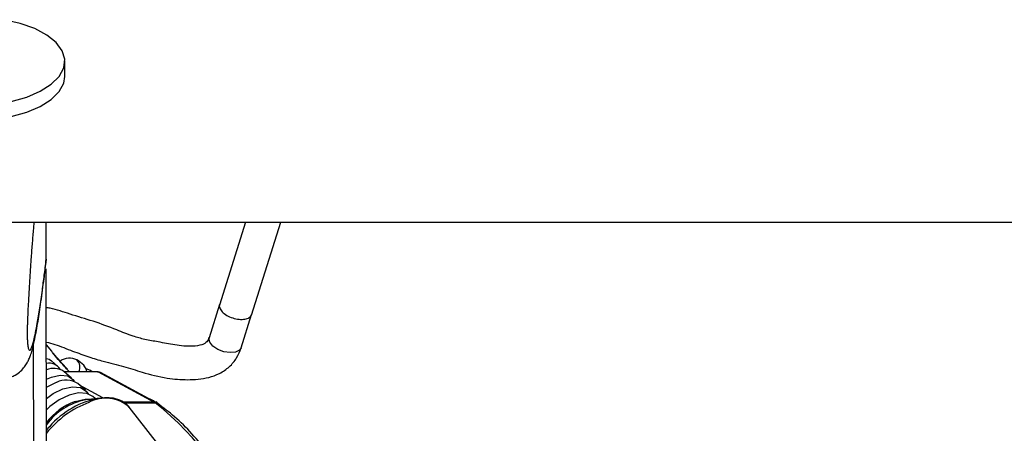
# Model space of a CAD drawing. Header units: millimetres. Extents: x 20 to 22981, y 40 to 19992.
# Tile 149 of 153: x 20424 to 20623, y 6570 to 6653. Entities that reach past the tile are written whole.
import ezdxf

# ---------------------------------------------------------------- set-up
doc = ezdxf.new("R2010")
doc.units = ezdxf.units.MM
doc.header["$LTSCALE"] = 2

msp = doc.modelspace()

# ---------------------------------------------------------------- linework, layer by layer
at = {"color": 7, "linetype": 'Continuous', "lineweight": 25}
for p, q in [((20433.12, 6641.98), (20433.12, 6645.06)), ((20412.57, 6612.47), (22952.47, 6612.47)), ((20429.37, 6604.92), (20429.36, 6612.47)), ((20469.72, 6612.47), (20464.42, 6595.64)), ((20470.9, 6593.59), (20476.84, 6612.47)), ((20429.37, 6604.91), (20429.31, 6604.28)), ((20429.37, 6604.92), (20429.37, 6604.91)), ((20429.58, 6446.56), (20429.37, 6602.99)), ((20464.46, 6595.77), (20462.34, 6589.03)), ((20468.82, 6586.99), (20470.94, 6593.73)), ((20430.47, 6586.27), (20429.39, 6587.61)), ((20431.68, 6583.28), (20430.43, 6584.36)), ((20436.99, 6583.45), (20435.62, 6584.52)), ((20434.5, 6580.83), (20432.93, 6582.19)), ((20439.75, 6582.12), (20433.02, 6582.12)), ((20438.67, 6582.12), (20438.35, 6582.37)), ((20439.9, 6582.08), (20451.23, 6575.94)), ((20451.68, 6575.83), (20440.35, 6581.97)), ((20437.31, 6578.39), (20435.75, 6579.75)), ((20440.26, 6576.8), (20437.36, 6576.43)), ((20439.28, 6576.68), (20438.77, 6577.12)), ((20451.72, 6576), (20451.6, 6576.07)), ((20451.93, 6575.67), (20451.68, 6575.83)), ((20451.84, 6575.89), (20452.52, 6575.2)), ((20464.76, 6551.16), (20446.15, 6574.93)), ((20452.56, 6575.18), (20452.33, 6575.45))]:
    msp.add_line(p, q, dxfattribs=at)
at = {"color": 8, "linetype": 'Continuous', "lineweight": 25}
for p, q in [((20427.02, 6441.74), (20426.82, 6587.83)), ((20439.9, 6582.08), (20433.06, 6582.08)), ((20440.84, 6576.86), (20436.12, 6579.42)), ((20451.23, 6575.94), (20444.96, 6575.94)), ((20445.1, 6575.83), (20451.41, 6575.83)), ((20451.49, 6575.93), (20451.07, 6576.25))]:
    msp.add_line(p, q, dxfattribs=at)
at = {"color": 7, "linetype": 'Continuous', "lineweight": 25, "flags": 128}
for points in [[(20422.25, 6636.9), (20425.42, 6637.8), (20428.17, 6638.98), (20430.38, 6640.39), (20431.98, 6641.97), (20432.9, 6643.68), (20433.1, 6645.44), (20432.58, 6647.18), (20431.36, 6648.84), (20429.48, 6650.35), (20427.03, 6651.66), (20424.08, 6652.71), (20420.76, 6653.47)], [(20396.06, 6639.81), (20397.28, 6638.15), (20399.15, 6636.64), (20401.61, 6635.33), (20404.56, 6634.28), (20407.88, 6633.52), (20411.45, 6633.08), (20415.13, 6632.99), (20418.78, 6633.24), (20422.25, 6633.83), (20425.43, 6634.73), (20428.17, 6635.9), (20430.39, 6637.31), (20431.98, 6638.9), (20432.9, 6640.61), (20433.12, 6641.98)], [(20429.39, 6584.84), (20429.93, 6584.68), (20430.43, 6584.36)], [(20437.58, 6582.12), (20437.52, 6582.6), (20436.95, 6583.48)], [(20438.61, 6582.12), (20438.31, 6582.41), (20437.48, 6582.74)], [(20439.75, 6582.12), (20439.82, 6582.11), (20439.9, 6582.08)], [(20429.4, 6580.63), (20430.41, 6581.06), (20432.22, 6581.46), (20433.74, 6581.27), (20434.78, 6580.53), (20434.99, 6580.19)], [(20429.4, 6578.97), (20429.58, 6579.08), (20431.45, 6579.99)], [(20429.41, 6576.71), (20430.77, 6577.69), (20432.76, 6578.65)], [(20438.77, 6577.12), (20437.56, 6577.73), (20435.9, 6577.84), (20433.98, 6577.39), (20431.99, 6576.44), (20430.13, 6575.08), (20429.41, 6574.4)], [(20432.76, 6578.65), (20434.67, 6579.08), (20436.31, 6578.93), (20437.48, 6578.22), (20437.88, 6577.63)], [(20440.26, 6576.8), (20441.15, 6576.88), (20441.8, 6576.88)], [(20451.07, 6576.25), (20450.56, 6576.53), (20450.07, 6576.7)], [(20429.54, 6570.44), (20429.61, 6570.53), (20430.02, 6571)]]:
    msp.add_lwpolyline(points, dxfattribs=at)
at = {"color": 8, "linetype": 'Continuous', "lineweight": 25, "flags": 128}
for points in [[(20468.82, 6586.99), (20468.5, 6586.51), (20467.7, 6586.11), (20466.58, 6586), (20465.3, 6586.19), (20464.07, 6586.66), (20463.07, 6587.34), (20462.45, 6588.12), (20462.3, 6588.88), (20462.36, 6589.11)], [(20435.2, 6576.13), (20437.22, 6576.6), (20438.52, 6576.58)], [(20451.23, 6575.94), (20451.5, 6575.9), (20451.68, 6575.83)]]:
    msp.add_lwpolyline(points, dxfattribs=at)
at = {"color": 7, "linetype": 'Continuous', "lineweight": 25}
for centre, radius, start, end in [((20429.99, 6581.37), 2.51, 30.0123, 103.6962), ((20434.13, 6581.21), 3.65, 66.4773, 122.1768), ((20433.97, 6583.05), 2.2, 334.8802, 42.9551), ((20430.88, 6579.13), 3.69, 56.1841, 113.7354), ((20433.39, 6576.12), 4.32, 57.0047, 116.5856), ((20439.68, 6563.97), 12.67, 100.5654, 144.1413), ((20450.34, 6574.29), 1.87, 55.1585, 61.4957)]:
    msp.add_arc(centre, radius, start, end, dxfattribs=at)
at = {"color": 8, "linetype": 'Continuous', "lineweight": 25}
for centre, radius, start, end in [((20439.7, 6564.01), 12.93, 110.3787, 142.7364), ((20444.91, 6557.35), 19.8, 110.4567, 141.4927), ((20443.27, 6559.56), 17.5, 99.9187, 139.1836), ((20441.4, 6569.72), 7.05, 47.5976, 118.9354), ((20418.71, 6533.48), 53.5, 16.7804, 52.3268), ((20451.43, 6574.95), 0.878, 55.6818, 91.4761)]:
    msp.add_arc(centre, radius, start, end, dxfattribs=at)
at = {"color": 7, "linetype": 'Continuous', "lineweight": 25}
msp.add_ellipse((20439.41, 6580.2), major_axis=(0.93, 1.77), ratio=0.663275, start_param=6.272953, end_param=6.616637, dxfattribs=at)
for points, knots in [([(20426.87, 6612.47), (20426.82, 6611.9), (20426.7, 6610.44), (20426.5, 6607.93), (20426.3, 6605.28), (20426.13, 6602.83), (20425.99, 6600.61), (20425.85, 6598.28), (20425.73, 6596.09), (20425.64, 6594.09), (20425.58, 6592.64), (20425.54, 6591.47), (20425.53, 6590.73), (20425.52, 6590.09), (20425.52, 6589.61), (20425.53, 6589.15), (20425.54, 6588.73), (20425.56, 6588.29), (20425.58, 6588.08), (20425.59, 6587.96)], [0, 0, 0, 0, 0.082775, 0.212609, 0.342821, 0.430842, 0.519118, 0.608599, 0.69883, 0.757365, 0.81687, 0.84421, 0.872083, 0.890257, 0.909048, 0.924498, 0.94741, 0.970886, 1, 1, 1, 1]), ([(20428.62, 6598.69), (20428.73, 6599.44), (20428.97, 6601.18), (20429.2, 6603.15), (20429.34, 6604.28)], [0, 0, 0, 0, 0.428859, 1, 1, 1, 1]), ([(20422.25, 6581.11), (20422.53, 6581.21), (20423.28, 6581.48), (20424.23, 6582.25), (20425.03, 6583.14), (20425.56, 6583.98), (20425.93, 6584.76), (20426.24, 6585.6), (20426.62, 6586.85), (20427.12, 6588.98), (20427.7, 6592.22), (20428.21, 6595.58), (20428.52, 6597.88), (20428.62, 6598.69)], [0, 0, 0, 0, 0.020858, 0.055011, 0.087864, 0.122428, 0.162797, 0.216873, 0.299247, 0.465267, 0.681943, 0.888055, 1, 1, 1, 1]), ([(20462.34, 6589.03), (20462.22, 6588.74), (20462.06, 6588.32), (20461.48, 6587.86), (20460.58, 6587.46), (20458.5, 6587.17), (20455.48, 6587.48), (20452.23, 6588.16), (20449.41, 6588.62), (20446.58, 6589.4), (20443.21, 6590.82), (20438.93, 6592.38), (20434.37, 6593.72), (20431.22, 6594.8), (20429.64, 6595.09), (20429.38, 6595.14)], [0, 0, 0, 0, 0.0454259, 0.0655275, 0.0878548, 0.1442898, 0.2461748, 0.3398841, 0.4171809, 0.4853141, 0.584744, 0.7250447, 0.8589168, 0.9767405, 1, 1, 1, 1]), ([(20429.39, 6588.14), (20429.96, 6587.99), (20431.77, 6587.5), (20434.59, 6586.34), (20437.83, 6585.18), (20441.29, 6584.1), (20444.94, 6583.31), (20449.17, 6581.86), (20453.5, 6580.76), (20458.04, 6580.42), (20461.68, 6580.69), (20464.52, 6581.73), (20466.48, 6583.07), (20467.99, 6584.86), (20468.55, 6586.29), (20468.82, 6586.99)], [0, 0, 0, 0, 0.0414032, 0.1311205, 0.2123637, 0.2810854, 0.3771948, 0.4650559, 0.5841246, 0.6781534, 0.7772964, 0.8311117, 0.8883339, 0.9457275, 1, 1, 1, 1]), ([(20433.66, 6582.64), (20432.66, 6583.72), (20431.52, 6584.96), (20430.59, 6586.12), (20430.47, 6586.27)], [0, 0, 0, 0, 0.8769672, 1, 1, 1, 1]), ([(20446.15, 6574.85), (20446.1, 6574.95), (20445.78, 6575.54), (20444.67, 6576.23), (20443.26, 6576.8), (20442.22, 6576.81), (20441.85, 6576.82)], [0, 0, 0, 0, 0.0702886, 0.4323374, 0.7932813, 1, 1, 1, 1]), ([(20470.82, 6547.7), (20470.45, 6548.89), (20469.52, 6551.91), (20467.57, 6556.45), (20465.04, 6561.27), (20462.13, 6565.68), (20458.9, 6569.63), (20455.5, 6573.01), (20453.08, 6574.82), (20451.93, 6575.67)], [0, 0, 0, 0, 0.099454, 0.251927, 0.404456, 0.557011, 0.709527, 0.86191, 1, 1, 1, 1]), ([(20430.06, 6571.04), (20430, 6570.97), (20429.71, 6570.71), (20429.51, 6570.4), (20429.36, 6570.18)], [0, 0, 0, 0, 0.24761, 1, 1, 1, 1])]:
    msp.add_open_spline(points, degree=3, knots=knots, dxfattribs=at)
at = {"color": 8, "linetype": 'Continuous', "lineweight": 25}
for points, knots in [([(20425.59, 6587.96), (20425.6, 6587.84), (20425.63, 6587.45), (20425.7, 6587.08), (20425.78, 6586.75), (20425.91, 6586.47), (20426.1, 6586.45), (20426.35, 6586.83), (20426.59, 6587.51), (20426.88, 6588.54), (20427.2, 6589.98), (20427.61, 6592.15), (20428.07, 6595), (20428.54, 6598.31), (20428.98, 6601.63), (20429.24, 6603.82), (20429.37, 6604.92)], [0, 0, 0, 0, 0.012734, 0.039736, 0.066062, 0.092556, 0.159611, 0.227425, 0.292474, 0.357748, 0.449622, 0.541784, 0.67133, 0.801333, 0.900589, 1, 1, 1, 1]), ([(20464.5, 6595.75), (20464.47, 6595.71), (20464.31, 6595.46), (20464.51, 6594.85), (20465.12, 6594.07), (20466.15, 6593.37), (20467.42, 6592.88), (20468.73, 6592.68), (20469.87, 6592.8), (20470.67, 6593.17), (20470.83, 6593.57), (20470.9, 6593.74)], [0, 0, 0, 0, 0.026289, 0.151289, 0.276289, 0.401289, 0.526289, 0.651289, 0.776289, 0.901289, 1, 1, 1, 1]), ([(20433.99, 6582.18), (20433.66, 6582.54), (20432.51, 6583.8), (20431.29, 6585.18), (20430.53, 6586.18), (20430.47, 6586.26)], [0, 0, 0, 0, 0.268306, 0.93631, 1, 1, 1, 1])]:
    msp.add_open_spline(points, degree=3, knots=knots, dxfattribs=at)

doc.saveas('drawing.dxf')
